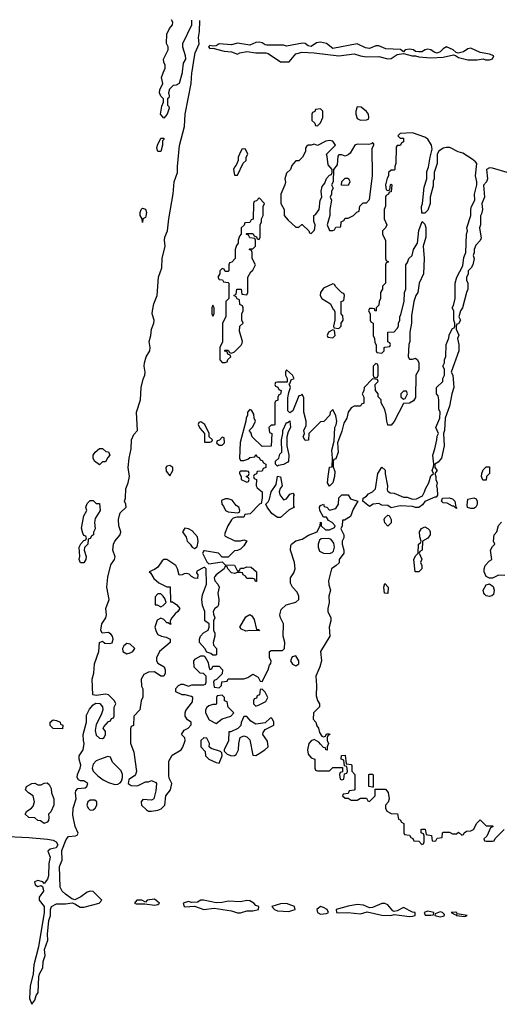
# Model space of a CAD drawing. Header units: inches. Extents: x 2701622 to 2964296, y 496201 to 720542.
# Tile 73 of 256: x 2734511 to 2737635, y 713932 to 720346. Entities that reach past the tile are written whole.
import ezdxf

# ---------------------------------------------------------------- set-up
doc = ezdxf.new("R2010")
doc.units = ezdxf.units.IN
doc.header["$MEASUREMENT"] = 0
doc.layers.add('C7731', color=7, linetype='Continuous')
doc.layers.add('C7732', color=7, linetype='Continuous')

msp = doc.modelspace()

# ---------------------------------------------------------------- linework, layer by layer
at = {"layer": 'C7731', "color": 4, "elevation": 12}
for points in [[(2734390, 715026.7), (2734570, 715019.6), (2734691.4, 715008.6), (2734730, 715000.9), (2734748.2, 714990), (2734759.1, 714970), (2734748.2, 714951.8), (2734710, 714942.9), (2734695.5, 714930), (2734710.6, 714890), (2734701.6, 714850), (2734698, 714770), (2734692.1, 714747.9), (2734670, 714718), (2734662, 714730), (2734630, 714739.6), (2734608, 714730), (2734611, 714710), (2734630, 714700.5), (2734650, 714706), (2734659.8, 714699.8), (2734664.9, 714684.9), (2734666, 714670), (2734637.3, 714630), (2734638.8, 714610), (2734671, 714570), (2734671, 714530), (2734633.4, 714306.6), (2734604, 714190), (2734598.8, 714130), (2734578.8, 714050), (2734574.8, 713970), (2734590, 713932), (2734610, 713958), (2734618, 713990), (2734631.6, 714010), (2734636.2, 714110), (2734640.9, 714130), (2734662.9, 714170), (2734663.7, 714210), (2734677, 714250), (2734673.6, 714290), (2734694, 714350), (2734691.8, 714390), (2734701.6, 714478.4), (2734712.3, 714510), (2734712, 714550), (2734719.3, 714570), (2734750, 714587), (2734810, 714586.7), (2734852, 714592), (2734870, 714586.8), (2734904.7, 714564.7), (2734930, 714563.8), (2735028.7, 714590), (2735045.2, 714610), (2734990, 714666.3), (2734987.1, 714667.1), (2734970, 714669.7), (2734950, 714663), (2734910, 714631.5), (2734870, 714613.2), (2734850, 714619), (2734809, 714650), (2734788.7, 714670), (2734774.8, 714694.8), (2734771.1, 714828.9), (2734787, 714870), (2734785.1, 714934.9), (2734813.5, 715006.5), (2734830, 715024.4), (2734875.3, 715030), (2734885.1, 715034.9), (2734892.5, 715047.5), (2734871.5, 715090), (2734856.6, 715163.4), (2734859.6, 715210), (2734879.6, 715270), (2734874.5, 715310), (2734877.5, 715322.5), (2734890, 715337.3), (2734937.5, 715342.5), (2734949.3, 715350), (2734956, 715370), (2734930, 715387.3), (2734907.7, 715387.7), (2734895.1, 715395.1), (2734885.1, 715410), (2734887.6, 715430), (2734906, 715470), (2734909.6, 715490), (2734898, 715530), (2734898.7, 715550), (2734923.6, 715590), (2734931.5, 715630), (2734926, 715650), (2734925.1, 715690), (2734946.9, 715770), (2734945.3, 715814.7), (2734964.8, 715855.2), (2734990, 715883), (2735007.2, 715892.8), (2735032.7, 715892.7), (2735051.3, 715870), (2735052, 715850), (2735042, 715818), (2735010, 715755.3), (2735003.4, 715716.6), (2735010, 715684.9), (2735030, 715664.9), (2735050, 715662.8), (2735062, 715670), (2735069.2, 715690), (2735069, 715710), (2735055.3, 715730), (2735060.2, 715739.8), (2735090, 715774), (2735102, 715778), (2735110, 715794), (2735122, 715798), (2735126, 715810), (2735127.3, 715867.3), (2735138, 715890), (2735128.7, 715910), (2735090, 715949), (2735070, 715952.3), (2735010, 715943.7), (2734987.9, 715947.9), (2734983.9, 716050), (2734995.1, 716090), (2734998.9, 716150), (2735026.6, 716230), (2735031.9, 716288.1), (2735050, 716298), (2735065.3, 716285.3), (2735098.2, 716281.8), (2735113.2, 716286.8), (2735121, 716310), (2735116.4, 716330), (2735104.2, 716344.2), (2735090, 716353.7), (2735049.3, 716349.3), (2735039.5, 716370), (2735046, 716410), (2735071.5, 716450), (2735076.3, 716470), (2735072.6, 716510), (2735093.7, 716570), (2735079.8, 716650), (2735085.7, 716714.3), (2735105.1, 716794.9), (2735129.4, 716830), (2735133.6, 716846.4), (2735118.7, 716890), (2735122, 716930), (2735129.8, 716950.2), (2735165.6, 716990), (2735169.6, 717010), (2735157.4, 717050), (2735154.7, 717090), (2735160.4, 717119.6), (2735166.1, 717133.9), (2735204, 717170), (2735202.7, 717190), (2735193.6, 717210), (2735199.7, 717230), (2735202.4, 717290), (2735218, 717330), (2735226.3, 717370), (2735218, 717430), (2735223.9, 717490), (2735237.4, 717550), (2735239.8, 717610), (2735254.9, 717645.1), (2735279.3, 717670), (2735272.3, 717790), (2735297.4, 717870), (2735301.7, 717950), (2735314.8, 718005.3), (2735326.3, 718030), (2735328.2, 718050), (2735321.7, 718090), (2735324.4, 718110), (2735335.1, 718150), (2735359.7, 718190), (2735362, 718210), (2735354, 718250), (2735365.1, 718290), (2735368.7, 718331.3), (2735385.4, 718370), (2735386.9, 718390), (2735373.5, 718430), (2735375.6, 718450), (2735385.5, 718494.5), (2735406.2, 718550), (2735416, 718670), (2735437.4, 718730), (2735439.7, 718790), (2735458, 718870), (2735453.3, 718910), (2735456.8, 718930), (2735474.8, 718970), (2735481.5, 719050), (2735511, 719211), (2735516.8, 719290), (2735538, 719350), (2735538, 719390), (2735553, 719527), (2735584, 719650), (2735588.3, 719730), (2735628.2, 719930), (2735633, 720000)], [(2735568.5, 720000), (2735550.8, 719930), (2735530, 719919), (2735510, 719918), (2735486, 719894), (2735481, 719870), (2735484.7, 719850), (2735482, 719838), (2735474, 719830), (2735474, 719790), (2735482, 719782), (2735484.7, 719770), (2735472, 719730), (2735450, 719706), (2735428.7, 719730), (2735436.4, 719783.6), (2735448, 719810), (2735448, 719830), (2735430, 719848), (2735421.2, 719870), (2735424, 719890), (2735444, 719930), (2735435.3, 719970), (2735446.7, 720000)], [(2737686, 719350), (2737590, 719379), (2737570, 719382), (2737552, 719370), (2737558, 719310), (2737552, 719290), (2737531.6, 719268.4), (2737538, 719190), (2737522, 719150), (2737524.7, 719110), (2737518.8, 719081.2), (2737511.6, 719068.4), (2737512, 719010), (2737506, 718990), (2737516.9, 718923.1), (2737511.1, 718908.9), (2737482, 718878), (2737471.3, 718850), (2737471.1, 718828.9), (2737464.7, 718810), (2737472, 718790), (2737462, 718750), (2737450.9, 718729.1), (2737432, 718710), (2737431.1, 718688.9), (2737422, 718670), (2737422, 718650), (2737431, 718631), (2737431, 718590), (2737421, 718570), (2737396, 718470), (2737382, 718450), (2737372, 718410), (2737382, 718390), (2737370, 718366), (2737358, 718362), (2737354, 718350), (2737354, 718330), (2737371, 718291), (2737362, 718270), (2737371, 718230), (2737371.3, 718190), (2737322, 718050), (2737331.3, 718030), (2737338, 717950), (2737324.7, 717910), (2737311.1, 717828.9), (2737282, 717750), (2737278, 717670), (2737272, 717650), (2737276, 717570), (2737258, 717490), (2737236.9, 717463.1), (2737214, 717450), (2737214, 717430), (2737231.3, 717410), (2737214, 717390), (2737222, 717370), (2737222, 717350), (2737231.3, 717330), (2737226, 717310), (2737231.3, 717290), (2737232, 717248), (2737224.7, 717235.3), (2737215.3, 717235.3), (2737150, 717208), (2737134.8, 717185.2), (2737110, 717168.7), (2737090, 717168), (2737070, 717175.3), (2736990, 717179), (2736930, 717166), (2736910, 717182), (2736870, 717184), (2736850, 717194), (2736814, 717190), (2736790, 717175.3), (2736746, 717210), (2736748, 717230), (2736770, 717242), (2736782, 717258), (2736810, 717271.3), (2736828.7, 717290), (2736844, 717390), (2736870, 717432), (2736890.9, 717410.9), (2736891.1, 717388.9), (2736906, 717310), (2736904.7, 717284.7), (2736910, 717274), (2736923.6, 717263.6), (2736950, 717262), (2737010, 717236), (2737035.3, 717235.3), (2737070, 717222), (2737094.6, 717225.4), (2737135.3, 717244.7), (2737148.7, 717270), (2737153.2, 717290), (2737175.3, 717330), (2737190, 717374), (2737206, 717390), (2737198, 717410), (2737207.3, 717432.7), (2737208, 717450), (2737201.2, 717510), (2737215.3, 717550), (2737229, 717610), (2737230, 717634), (2737238, 717650), (2737222, 717690), (2737248.4, 717751.6), (2737248.7, 717790), (2737242, 717810), (2737242, 717870), (2737236.4, 717896.4), (2737226, 717910), (2737226, 717950), (2737268, 717990), (2737268, 718010), (2737278, 718030), (2737278, 718070), (2737268, 718090), (2737278, 718110), (2737278, 718130), (2737287.3, 718152.7), (2737288, 718230), (2737307.3, 718272.7), (2737308.4, 718291.6), (2737320.4, 718319.6), (2737330, 718334), (2737342, 718338), (2737346, 718350), (2737346, 718370), (2737338, 718390), (2737338, 718450), (2737328, 718470), (2737336.4, 718483.6), (2737348, 718530), (2737348, 718630), (2737358, 718670), (2737396.4, 718743.6), (2737403.1, 718796.9), (2737418, 718830), (2737422, 718950), (2737428.7, 718970), (2737424, 718990), (2737449, 719070), (2737449, 719110), (2737454, 719130), (2737475.3, 719170), (2737474, 719210), (2737488.7, 719270), (2737488.7, 719290), (2737479, 719330), (2737488.7, 719410), (2737480.2, 719420.2), (2737458.6, 719438.6), (2737396.5, 719476.5), (2737366.3, 719486.3), (2737312.9, 719512.9), (2737290, 719514), (2737270, 719508.7), (2737242, 719490), (2737231.3, 719470), (2737230.9, 719409.1), (2737211.3, 719350), (2737211.3, 719310), (2737204.7, 719295.3), (2737203.6, 719263.6), (2737184.7, 719190), (2737184.7, 719150), (2737170, 719106), (2737150, 719086), (2737130, 719086), (2737129, 719130), (2737135.3, 719150), (2737144.7, 719255.3), (2737162, 719310), (2737163.1, 719356.9), (2737174.6, 719385.4), (2737184, 719450), (2737198, 719502), (2737194, 719530), (2737170, 719568), (2737150, 719582), (2737070, 719608.7), (2736990, 719606), (2736974, 719590), (2736990, 719574), (2737010, 719574), (2737012, 719550), (2736998, 719542), (2736990, 719526), (2736970, 719526), (2736963.6, 719516.4), (2736962, 719410), (2736954, 719390), (2736954, 719370), (2736950, 719366), (2736930, 719366), (2736914, 719350), (2736914, 719330), (2736905.4, 719314.6), (2736894, 719270), (2736898, 719238), (2736910, 719234), (2736922, 719238), (2736926, 719270), (2736930, 719274), (2736934, 719270), (2736930, 719226), (2736918, 719222), (2736914, 719210), (2736898, 719202), (2736894, 719190), (2736892.7, 719132.7), (2736884.7, 719110), (2736884.7, 719050), (2736902, 719010), (2736894, 718990), (2736874, 718970), (2736874, 718950), (2736892.7, 718907.3), (2736894, 718790), (2736898, 718778), (2736914, 718770), (2736898, 718762), (2736894, 718750), (2736894, 718630), (2736874, 718610), (2736874, 718590), (2736862, 718570), (2736862, 718530), (2736852, 718510), (2736850, 718486), (2736834, 718470), (2736834, 718450), (2736827.3, 718447.3), (2736822, 718462), (2736810, 718466), (2736790, 718466), (2736782, 718450), (2736794, 718430), (2736794, 718390), (2736798, 718378), (2736814, 718370), (2736814, 718290), (2736822, 718270), (2736823.6, 718243.6), (2736832.7, 718227.3), (2736834, 718190), (2736838, 718178), (2736870, 718174), (2736886, 718190), (2736886, 718210), (2736890, 718214), (2736922, 718218), (2736926, 718230), (2736922, 718242), (2736908, 718248), (2736908.4, 718311.6), (2736950, 718314), (2736970, 718334), (2736978, 718350), (2736978, 718370), (2736988, 718390), (2736986, 718410), (2736994.6, 718425.4), (2737015.3, 718510), (2737018, 718570), (2737026, 718590), (2737026, 718750), (2737036.4, 718763.6), (2737046, 718790), (2737068, 718810), (2737075.3, 718850), (2737102, 718890), (2737110, 718974), (2737132.7, 719032.7), (2737150, 719014), (2737156, 718990), (2737156, 718930), (2737138, 718870), (2737144.7, 718790), (2737142, 718690), (2737112, 718630), (2737104.7, 718570), (2737091.1, 718548.9), (2737078.8, 718510), (2737063.5, 718416.5), (2737062.8, 718370), (2737051.3, 718310), (2737052, 718250), (2737046, 718230), (2737042, 718150), (2737050, 718134), (2737070, 718134), (2737090, 718142), (2737102, 718130), (2737111.1, 718111.1), (2737110, 718066), (2737092, 718030), (2737090, 717886), (2737076.9, 717863.1), (2737050, 717848), (2737010, 717846), (2736950, 717728), (2736930, 717706), (2736910, 717706), (2736902, 717730), (2736899, 717770), (2736890, 717806), (2736866, 717850), (2736866, 717870), (2736846, 717890), (2736846, 717910), (2736828, 717930), (2736826, 717970), (2736846, 717990), (2736842, 718002), (2736810, 718006), (2736754, 717950), (2736751.6, 717928.4), (2736742, 717910), (2736752.7, 717887.3), (2736752.7, 717847.3), (2736738, 717842), (2736730, 717828), (2736690, 717828), (2736670, 717818), (2736651.3, 717790), (2736642.8, 717750), (2736622.5, 717717.5), (2736610, 717666), (2736582, 717590), (2736584.7, 717530), (2736570, 717486), (2736558, 717482), (2736552.7, 717467.3), (2736552.7, 717432.7), (2736563.6, 717403.6), (2736561, 717370), (2736550.8, 717330), (2736530, 717308), (2736515.3, 717330), (2736519.3, 717370), (2736529.3, 717430.7), (2736546, 717434), (2736548.7, 717490), (2736543.1, 717543.1), (2736560.4, 717599.6), (2736564, 717690), (2736573.2, 717706.8), (2736577.2, 717730), (2736570, 717766), (2736550, 717806), (2736534, 717790), (2736532, 717770), (2736491.1, 717728.9), (2736470, 717726), (2736394, 717650), (2736392.7, 717607.3), (2736370, 717606), (2736358, 717630), (2736366, 717650), (2736362, 717670), (2736376.4, 717703.6), (2736378, 717730), (2736362.7, 717790), (2736362, 717882), (2736350, 717906), (2736342, 717898), (2736330, 717895.3), (2736290, 717798), (2736270, 717786), (2736258, 717798), (2736258, 717882), (2736263.1, 717916.9), (2736275.3, 717950), (2736266, 717974), (2736270, 717974), (2736280.2, 717999.8), (2736298, 718010), (2736288, 718030), (2736250, 718066), (2736242, 718050), (2736242, 718030), (2736254, 718010), (2736254, 717986), (2736190, 717986), (2736178, 717982), (2736174, 717970), (2736178, 717958), (2736192.7, 717952.7), (2736198, 717938), (2736214, 717930), (2736210, 717906), (2736198, 717902), (2736192.7, 717887.3), (2736191.6, 717868.4), (2736178, 717862), (2736174, 717850), (2736174, 717710), (2736170, 717706), (2736150, 717706), (2736134, 717690), (2736138, 717658), (2736154, 717650), (2736150, 717568), (2736090, 717566), (2736026, 717630), (2736016.4, 717656.4), (2736006, 717670), (2736030, 717694), (2736046, 717730), (2736038, 717750), (2736036.4, 717776.4), (2736022, 717802), (2736010, 717806), (2735994, 717790), (2735994, 717770), (2735986, 717750), (2735984.7, 717730), (2735947.1, 717592.9), (2735942, 717490), (2735950, 717474), (2735970, 717474), (2735996.4, 717483.6), (2736010, 717494), (2736042, 717498), (2736050, 717514), (2736058, 717498), (2736070, 717494), (2736078, 717478), (2736090, 717474), (2736099.6, 717459.6), (2736114, 717450), (2736114, 717430), (2736110, 717426), (2736098, 717422), (2736090, 717406), (2736058, 717402), (2736052.7, 717387.3), (2736038, 717382), (2736034, 717370), (2736038, 717358), (2736054, 717350), (2736051.3, 717310), (2736056.9, 717296.9), (2736091.3, 717270), (2736091, 717229), (2736084.7, 717195.3), (2736074, 717190), (2736012.7, 717127.3), (2735978, 717122), (2735970, 717106), (2735926, 717106), (2735902, 717098), (2735890, 717088), (2735867.3, 717050), (2735850, 717006), (2735846, 716990), (2735850, 716982), (2735911.6, 716951.6), (2735950, 716951.3), (2735970, 716958), (2735991.6, 716951.6), (2735970, 716918), (2735950, 716898), (2735930, 716888), (2735910, 716886), (2735870, 716846), (2735830, 716846), (2735806, 716870), (2735714, 716886), (2735710, 716886), (2735702, 716870), (2735730, 716814), (2735742, 716802), (2735830, 716814), (2735850, 716794), (2735910, 716792), (2735930, 716754), (2735942, 716758), (2735950, 716774), (2735970, 716774), (2735990, 716782), (2736019.6, 716779.6), (2736054, 716750), (2736054, 716686), (2736047.3, 716687.3), (2736042, 716702), (2736030, 716706), (2735990, 716706), (2735982, 716722), (2735966, 716730), (2735962, 716742), (2735950, 716746), (2735930, 716746), (2735910, 716738), (2735890, 716742), (2735866, 716770), (2735862, 716782), (2735850, 716786), (2735842, 716770), (2735791, 716730), (2735782, 716718), (2735778, 716710), (2735782, 716690), (2735801, 716670), (2735811, 716649), (2735801, 716610), (2735807.3, 716570), (2735806, 716534), (2735798.8, 716521.2), (2735782, 716510), (2735772, 716490), (2735772.7, 716472.7), (2735782, 716450), (2735774, 716430), (2735774, 716370), (2735782, 716350), (2735782, 716330), (2735772, 716290), (2735772.7, 716272.7), (2735792, 716250), (2735794, 716210), (2735790, 716206), (2735770, 716206), (2735756.4, 716216.4), (2735730, 716226), (2735718, 716250), (2735682, 716290), (2735681.2, 716310), (2735689.2, 716330), (2735707.3, 716352.7), (2735738, 716370), (2735746, 716390), (2735746, 716410), (2735718, 716430), (2735718, 716490), (2735702, 716530), (2735697.2, 716570), (2735701.2, 716598.8), (2735728, 716670), (2735726, 716770), (2735718, 716778), (2735710, 716778), (2735665.4, 716754.6), (2735663.6, 716743.6), (2735672, 716730), (2735670, 716706), (2735650, 716708), (2735630, 716718), (2735614, 716734), (2735598, 716738), (2735582.8, 716737.2), (2735568.9, 716728.9), (2735550, 716728), (2735539, 716770), (2735529, 716790), (2735470, 716829.2), (2735450.9, 716829.1), (2735438.8, 716821.2), (2735410, 716779), (2735390, 716764), (2735354, 716750), (2735363.6, 716743.6), (2735385.2, 716705.2), (2735418, 716678), (2735470, 716652), (2735492, 716652), (2735494, 716554), (2735506, 716554), (2735535.3, 716535.3), (2735554, 716510), (2735542, 716490), (2735523.5, 716476.5), (2735502, 716450), (2735492, 716430), (2735494, 716406), (2735478, 716418), (2735470, 716418), (2735450, 716438), (2735430, 716448), (2735406.4, 716433.6), (2735391.3, 716390), (2735399.8, 716359.8), (2735410, 716342), (2735434, 716330), (2735464.7, 716324.7), (2735491.3, 716311.3), (2735492, 716290), (2735422, 716230), (2735402, 716190), (2735402, 716170), (2735410, 716154), (2735451.3, 716130), (2735458, 716110), (2735458, 716090), (2735451, 716069), (2735430, 716068.7), (2735390, 716098), (2735350, 716095.3), (2735319.6, 716080.4), (2735302, 716050), (2735305.4, 716005.4), (2735312.7, 715987.3), (2735312.7, 715932.7), (2735302, 715910), (2735294, 715850), (2735254, 715810), (2735251.6, 715748.4), (2735238, 715742), (2735232.7, 715727.3), (2735232.7, 715632.7), (2735255.3, 715575.3), (2735271, 715449), (2735266, 715430), (2735258.5, 715421.5), (2735222.5, 715397.5), (2735218, 715370), (2735238, 715358), (2735270, 715354.8), (2735283.1, 715356.9), (2735330, 715382), (2735350, 715382), (2735368.9, 715391.1), (2735398, 715378), (2735402, 715370), (2735398, 715322), (2735384.7, 715270), (2735370, 715261.2), (2735312.7, 715267.3), (2735302, 715250), (2735304.7, 715230), (2735338, 715198), (2735350, 715191), (2735370, 715190.8), (2735410, 715196.3), (2735433.6, 715206.4), (2735457.2, 715230), (2735464, 715290), (2735493.2, 715330), (2735502, 715370), (2735485.2, 715405.2), (2735482, 715422), (2735483.1, 715516.9), (2735505.2, 715554.8), (2735562, 715590), (2735573.6, 715606.4), (2735588, 715650), (2735587.3, 715667.3), (2735566, 715690), (2735583.1, 715716.9), (2735608.4, 715731.6), (2735627.3, 715752.7), (2735628, 715770), (2735605.2, 715785.2), (2735589, 715809), (2735588.7, 715830), (2735593.2, 715846.8), (2735636.4, 715903.6), (2735638, 715930), (2735630, 715938), (2735590, 715948), (2735568.4, 715948.4), (2735527.3, 715967.3), (2735528, 715990), (2735546, 716010), (2735563.1, 716016.9), (2735576.9, 716016.9), (2735610, 716004.7), (2735632.7, 716012.7), (2735710, 716014), (2735722, 716018), (2735726, 716030), (2735726, 716070), (2735707.3, 716087.3), (2735686, 716090), (2735648.4, 716128.4), (2735646, 716170), (2735656.4, 716183.6), (2735690, 716202), (2735710, 716202), (2735718, 716198), (2735739.6, 716159.6), (2735742, 716130), (2735750, 716114), (2735762, 716118), (2735770, 716134), (2735810, 716134), (2735831.6, 716111.6), (2735830, 716086), (2735792.7, 716047.3), (2735778, 716042), (2735774, 716030), (2735778, 715998), (2735810, 715994), (2735826, 716010), (2735827.3, 716032.7), (2735862, 716038), (2735868.4, 716051.6), (2735970, 716051.3), (2735998, 716062), (2736030, 716082), (2736063.6, 716063.6), (2736078, 716038), (2736090, 716034), (2736128.7, 716110), (2736138, 716142), (2736147.3, 716152.7), (2736148, 716170), (2736138, 716190), (2736138, 716230), (2736150, 716238), (2736222, 716238), (2736235.3, 716250), (2736238, 716290), (2736228, 716330), (2736229, 716410), (2736209.4, 716449.4), (2736205.2, 716470), (2736215.1, 716504.9), (2736246.6, 716533.4), (2736309.1, 716550.9), (2736328.7, 716570), (2736329, 716590), (2736318, 716618), (2736288.7, 716650), (2736275.3, 716675.3), (2736274, 716710), (2736296, 716744), (2736305.2, 716770), (2736300.9, 716810), (2736274, 716890), (2736278, 716922), (2736282, 716930), (2736309.5, 716950.5), (2736350, 716962.8), (2736392.1, 716987.9), (2736448, 717010), (2736468.7, 717051.3), (2736470, 717072), (2736474, 717070), (2736474, 717050), (2736503.6, 717023.6), (2736530, 717022), (2736562, 717038), (2736566, 717050), (2736546, 717070), (2736523.1, 717083.1), (2736510, 717106), (2736490, 717106), (2736466, 717150), (2736464, 717170), (2736470, 717182), (2736489.1, 717190.9), (2736495.3, 717175.3), (2736512, 717170), (2736530, 717152), (2736570, 717162), (2736588, 717190), (2736590, 717232), (2736610, 717251), (2736650, 717251), (2736666, 717226), (2736714, 717210), (2736683, 717157), (2736664.7, 717110), (2736626, 717086), (2736614, 717086), (2736611.1, 717048.9), (2736602, 717030), (2736622, 716990), (2736622, 716970), (2736611.3, 716950), (2736611, 716930), (2736622, 716890), (2736622, 716870), (2736592, 716830), (2736591, 716809), (2736572, 716790), (2736542, 716770), (2736523.1, 716690), (2736525.1, 716665.1), (2736536.3, 716630), (2736523.8, 716590), (2736527.3, 716550), (2736517.3, 716510), (2736518.8, 716490), (2736538, 716450), (2736538, 716430), (2736526, 716390), (2736531.3, 716330), (2736471, 716230), (2736476, 716170), (2736465.5, 716130), (2736440.3, 716070), (2736444.9, 716010), (2736442, 715942), (2736450, 715912), (2736464.7, 715890), (2736464.7, 715870), (2736424, 715830), (2736422, 715790), (2736441, 715770), (2736447.1, 715747.1), (2736458, 715730), (2736463.6, 715703.6), (2736478, 715678), (2736490, 715674), (2736502, 715678), (2736510, 715694), (2736530, 715694), (2736532, 715690), (2736518, 715682), (2736514, 715670), (2736514, 715650), (2736522, 715630), (2736514, 715610), (2736512.7, 715587.3), (2736506, 715590), (2736502, 715602), (2736490, 715606), (2736470, 715626), (2736460.4, 715640.4), (2736430, 715658), (2736410, 715649.2), (2736394, 715630), (2736384.9, 715590), (2736390, 715561), (2736410, 715538), (2736434, 715530), (2736434, 715470), (2736438, 715458), (2736450, 715454), (2736530, 715454), (2736550, 715474), (2736614, 715474), (2736614, 715446), (2736598, 715442), (2736594, 715430), (2736598, 715398), (2736610, 715394), (2736622, 715398), (2736626, 715434), (2736642, 715438), (2736646, 715450), (2736642, 715482), (2736626, 715486), (2736622, 715522), (2736606, 715530), (2736607.3, 715552.7), (2736630, 715554), (2736638, 715498), (2736670, 715494), (2736674, 715490), (2736674, 715450), (2736694, 715430), (2736694, 715330), (2736690, 715326), (2736658, 715322), (2736650, 715306), (2736618, 715302), (2736614, 715290), (2736630, 715274), (2736650, 715274), (2736670, 715262), (2736710, 715262), (2736730, 715274), (2736770, 715274), (2736778, 715258), (2736790, 715254), (2736826, 715290), (2736826, 715334), (2736892.7, 715332.7), (2736911.6, 715311.6), (2736918, 715270), (2736911.6, 715248.4), (2736894, 715230), (2736894, 715210), (2736902, 715190), (2736930, 715174), (2736972.7, 715172.7), (2736978, 715138), (2736990, 715134), (2736998, 715118), (2737014, 715110), (2737014, 715050), (2737018, 715038), (2737050, 715034), (2737058, 715018), (2737072.7, 715012.7), (2737078, 714998), (2737110, 714994), (2737130, 714974), (2737142, 714978), (2737146, 714990), (2737146, 715030), (2737142, 715042), (2737126, 715050), (2737126, 715070), (2737130, 715074), (2737152.7, 715072.7), (2737158, 715038), (2737192.7, 715032.7), (2737198, 714998), (2737210, 714994), (2737222, 714998), (2737230, 715014), (2737262, 715018), (2737266, 715050), (2737270, 715054), (2737310, 715054), (2737330, 715042), (2737356.4, 715043.6), (2737370, 715054), (2737390, 715034), (2737402, 715038), (2737406, 715050), (2737420.4, 715059.6), (2737450, 715062), (2737466, 715070), (2737488, 715112), (2737510, 715134), (2737550, 715094), (2737590, 715094), (2737594, 715090), (2737578, 715082), (2737552.7, 715027.3), (2737534, 715010), (2737538, 714998), (2737550, 714994), (2737590, 714994), (2737602, 714998), (2737607.3, 715012.7), (2737666, 715070)], [(2737670, 716726), (2737630, 716728), (2737590, 716708), (2737570, 716708), (2737550, 716718), (2737535.3, 716750), (2737535.3, 716770), (2737542, 716790), (2737570, 716822), (2737586, 716830), (2737578, 716890), (2737590, 716914), (2737606, 716930), (2737598, 716950), (2737602, 716990), (2737618, 717010), (2737629, 717051), (2737650, 717074)]]:
    msp.add_lwpolyline(points, dxfattribs=at)
for points in [[(2736710, 719778), (2736701, 719750), (2736701, 719730), (2736710, 719702), (2736730, 719692), (2736770, 719694), (2736782, 719698), (2736786, 719710), (2736782, 719730), (2736770, 719748), (2736736, 719776)], [(2736470, 719766), (2736438, 719762), (2736432.7, 719747.3), (2736418, 719742), (2736414, 719730), (2736414, 719690), (2736432.7, 719672.7), (2736438, 719658), (2736450, 719654), (2736470, 719674), (2736486, 719710), (2736486, 719750)], [(2735410, 719488), (2735405.2, 719510), (2735409, 719530), (2735430, 719574), (2735450, 719574), (2735450, 719566), (2735442, 719558), (2735442, 719530), (2735430, 719488)], [(2736530, 719559), (2736505.4, 719554.6), (2736450, 719526), (2736430, 719535.3), (2736410, 719528), (2736390, 719528), (2736379.6, 719520.4), (2736372, 719510), (2736371.6, 719488.4), (2736354, 719450), (2736330, 719426), (2736310, 719426), (2736294, 719410), (2736283.6, 719396.4), (2736274, 719370), (2736250, 719346), (2736238, 719310), (2736242, 719290), (2736238, 719270), (2736212, 719210), (2736212, 719150), (2736234, 719110), (2736234, 719070), (2736259.6, 719039.6), (2736310, 718994), (2736330, 718994), (2736348.4, 719011.6), (2736351.6, 719011.6), (2736394, 718970), (2736398, 718958), (2736410, 718954), (2736430, 718974), (2736433.6, 718986.4), (2736435.3, 719010), (2736427.3, 719032.7), (2736426, 719070), (2736440.4, 719079.6), (2736462, 719110), (2736468, 719170), (2736478, 719190), (2736475.3, 719230), (2736480.4, 719259.6), (2736498, 719282), (2736509.1, 719310.9), (2736530, 719334), (2736542, 719338), (2736546, 719350), (2736546, 719370), (2736521.2, 719401.2), (2736514.6, 719454.6), (2736508.7, 719470), (2736568, 719530), (2736550, 719555.3)], [(2736810, 719546), (2736802, 719538), (2736786, 719534), (2736710, 719535.3), (2736694, 719530), (2736663.6, 719476.4), (2736650, 719466), (2736630, 719458), (2736610, 719466), (2736590, 719466), (2736583.6, 719456.4), (2736579.6, 719400.4), (2736554, 719370), (2736552, 719290), (2736542, 719270), (2736552, 719248), (2736542, 719230), (2736542, 719210), (2736534, 719190), (2736542, 719170), (2736532, 719110), (2736532, 719070), (2736514, 719010), (2736530, 718974), (2736550, 718974), (2736562, 718978), (2736570, 718994), (2736602, 718998), (2736606, 719030), (2736622, 719038), (2736630, 719054), (2736650, 719054), (2736686, 719070), (2736707.3, 719092.7), (2736722, 719098), (2736727.3, 719132.7), (2736747.3, 719152.7), (2736770, 719154), (2736790, 719174), (2736808.7, 719330), (2736806, 719510), (2736818, 719530), (2736818, 719538)], [(2735970, 719506), (2735958, 719502), (2735942, 719470), (2735934, 719450), (2735934, 719430), (2735922, 719398), (2735910, 719386), (2735904.7, 719370), (2735910, 719334), (2735930, 719334), (2735967.3, 719412.7), (2735986, 719430), (2735986, 719450), (2735998, 719470), (2735982, 719502)], [(2736650, 719266), (2736608, 719268), (2736608.4, 719291.6), (2736630, 719314), (2736650, 719314), (2736659.6, 719299.6), (2736662, 719290)], [(2736070, 719186), (2736052.7, 719167.3), (2736038, 719162), (2736034, 719150), (2736032.7, 719047.3), (2736018, 719042), (2736010, 719026), (2735978, 719022), (2735972.7, 719007.3), (2735954, 718990), (2735954, 718950), (2735943.6, 718936.4), (2735934, 718910), (2735934, 718890), (2735923.6, 718876.4), (2735914, 718850), (2735914, 718790), (2735892.7, 718767.3), (2735878, 718762), (2735874, 718750), (2735874, 718710), (2735870, 718706), (2735850, 718706), (2735842, 718722), (2735830, 718726), (2735814, 718710), (2735814, 718690), (2735802, 718670), (2735810, 718654), (2735832.7, 718652.7), (2735838, 718638), (2735870, 718634), (2735874, 718630), (2735874, 718530), (2735854, 718510), (2735854, 718410), (2735832, 718370), (2735832, 718248), (2735814, 718210), (2735814, 718130), (2735830, 718114), (2735850, 718114), (2735862, 718118), (2735867.3, 718132.7), (2735886, 718150), (2735882, 718162), (2735867.3, 718167.3), (2735862, 718182), (2735847.3, 718187.3), (2735847.3, 718192.7), (2735870, 718194), (2735878, 718178), (2735890, 718174), (2735910, 718182), (2735954.6, 718225.4), (2735960.4, 718239.6), (2735962, 718250), (2735942, 718318), (2735946, 718350), (2735966, 718370), (2735958, 718390), (2735958, 718430), (2735966, 718450), (2735966, 718470), (2735962, 718482), (2735946, 718490), (2735942, 718522), (2735927.3, 718527.3), (2735922, 718542), (2735906, 718550), (2735922, 718558), (2735926, 718590), (2735930, 718592), (2735954, 718590), (2735958, 718558), (2735990, 718554), (2735998, 718570), (2735998, 718670), (2736016.4, 718703.6), (2736030, 718714), (2736046, 718750), (2736026, 718790), (2736026, 718830), (2736022, 718842), (2736006, 718850), (2736010, 718854), (2736030, 718854), (2736046, 718870), (2736046, 718910), (2736042, 718922), (2736010, 718926), (2736002, 718942), (2735986, 718950), (2735990, 718954), (2736030, 718954), (2736038, 718938), (2736052.7, 718932.7), (2736058, 718918), (2736070, 718914), (2736078, 718930), (2736078, 719010), (2736086, 719030), (2736086, 719050), (2736098, 719070), (2736098, 719130), (2736106, 719150)], [(2735310, 719026), (2735308, 719050), (2735295.3, 719070), (2735295.3, 719090), (2735302, 719110), (2735310, 719118), (2735330, 719112), (2735336, 719090), (2735333.7, 719066.3), (2735330, 719058), (2735314, 719050)], [(2736550, 718626), (2736490, 718598), (2736471.3, 718570), (2736468, 718550), (2736478, 718530), (2736534.8, 718494.8), (2736550, 718462), (2736558, 718458), (2736563.6, 718443.6), (2736564.7, 718390), (2736554, 718350), (2736558, 718338), (2736590, 718334), (2736606, 718350), (2736606, 718370), (2736618, 718390), (2736616.4, 718416.4), (2736606, 718430), (2736606, 718510), (2736622, 718518), (2736626, 718550), (2736622, 718562), (2736610, 718566), (2736570, 718606), (2736562, 718622)], [(2735770, 718486), (2735762, 718470), (2735762, 718430), (2735770, 718414), (2735778, 718430), (2735778, 718470)], [(2736550, 718326), (2736522, 718310), (2736514, 718290), (2736518, 718278), (2736550, 718274), (2736566, 718290), (2736562, 718322)], [(2736830, 718106), (2736814, 718090), (2736814, 718030), (2736818, 718018), (2736830, 718014), (2736842, 718018), (2736846, 718030), (2736846, 718090), (2736842, 718102)], [(2737030, 717926), (2737010, 717926), (2736994, 717910), (2736994, 717890), (2737010, 717874), (2737022, 717878), (2737038, 717910)], [(2735690, 717726), (2735678, 717722), (2735674, 717710), (2735684.7, 717684.7), (2735714, 717650), (2735714, 717594), (2735750, 717594), (2735762, 717598), (2735766, 717610), (2735746, 717630), (2735746, 717650), (2735718, 717710)], [(2736190, 717438), (2736178, 717450), (2736178, 717470), (2736198, 717490), (2736204.7, 717515.3), (2736218, 717530), (2736215.3, 717610), (2736226, 717650), (2736226, 717670), (2736250, 717722), (2736258, 717722), (2736270, 717734), (2736276, 717690), (2736258.8, 717661.2), (2736250.8, 717630), (2736251, 717570), (2736264.7, 717510), (2736261, 717470), (2736256.8, 717463.2), (2736230, 717449.3), (2736196.9, 717443.1)], [(2735830, 717626), (2735812.7, 717607.3), (2735798, 717602), (2735794, 717590), (2735810, 717574), (2735830, 717574), (2735846, 717590), (2735842, 717622)], [(2735030, 717446), (2734998, 717470), (2734989, 717490), (2734989, 717510), (2735002, 717530), (2735030, 717552), (2735050, 717552), (2735072.7, 717532.7), (2735090, 717532), (2735098, 717510), (2735084.7, 717495.3), (2735070, 717466), (2735050, 717466)], [(2735490, 717442), (2735470, 717438), (2735462, 717430), (2735464.7, 717404.7), (2735490, 717374), (2735508.7, 717410), (2735508, 717430)], [(2735990, 717406), (2735950, 717406), (2735942, 717398), (2735942, 717390), (2735954, 717370), (2735954, 717350), (2735990, 717334), (2736002, 717338), (2736006, 717350), (2736002, 717362), (2735986, 717370), (2736002, 717378), (2736006, 717390), (2736002, 717402)], [(2737550, 717346), (2737527.3, 717347.3), (2737518, 717370), (2737522, 717390), (2737530, 717414), (2737550, 717434), (2737570, 717434), (2737571.3, 717390), (2737552, 717370)], [(2736230, 717218.8), (2736250, 717224.7), (2736270, 717256), (2736290, 717262), (2736298, 717250), (2736294.4, 717245.6), (2736295.3, 717175.3), (2736302, 717170), (2736266.8, 717153.2), (2736210, 717104), (2736190, 717104), (2736154, 717130), (2736122, 717170), (2736115.3, 717190), (2736130, 717204.7), (2736138, 717222), (2736149.3, 717270.7), (2736182, 717318), (2736190, 717372), (2736210.9, 717369.1), (2736221, 717310), (2736207.1, 717292.9), (2736202, 717270), (2736205.5, 717250), (2736224.4, 717224.4)], [(2735010, 717194), (2735030, 717194), (2735036, 717150), (2735003.6, 717096.4), (2734998, 717070), (2735002, 717030), (2734992.7, 717007.3), (2734992, 716990), (2734978, 716982), (2734970, 716966), (2734958, 716962), (2734954, 716930), (2734932.7, 716907.3), (2734932, 716890), (2734944.7, 716850), (2734942, 716830), (2734930, 716808), (2734907.3, 716807.3), (2734898, 716830), (2734902, 716850), (2734898, 716910), (2734910, 716932), (2734930, 716954), (2734942, 716958), (2734946, 716970), (2734942, 716982), (2734930, 716986), (2734922, 717002), (2734914.6, 717034.6), (2734930, 717114), (2734948, 717150), (2734942, 717170), (2734950, 717194), (2734970, 717214), (2734990, 717214)], [(2735850, 717226), (2735825.5, 717214.5), (2735826.8, 717190), (2735838, 717178), (2735852, 717150), (2735870, 717141), (2735930, 717134), (2735942, 717138), (2735946, 717150), (2735938, 717170), (2735921.2, 717181.2), (2735896, 717216), (2735870, 717225.2)], [(2737358, 717162), (2737350, 717166), (2737338, 717178), (2737330, 717178), (2737296.4, 717196.4), (2737270, 717198), (2737258, 717210), (2737266, 717230), (2737308.4, 717231.6), (2737330, 717224.7), (2737344.7, 717210), (2737351.6, 717171.6)], [(2737450, 717162), (2737428.7, 717168.7), (2737424.7, 717184.7), (2737430, 717222), (2737470, 717231.3), (2737484.7, 717224.7), (2737490.7, 717210.7), (2737491, 717189), (2737482, 717170), (2737470, 717162)], [(2736910, 717048), (2736890, 717068), (2736885.2, 717090), (2736890, 717102), (2736910, 717118), (2736916.9, 717116.9), (2736930.8, 717090.8), (2736930, 717068)], [(2735587.1, 717032.9), (2735572, 717010), (2735595.3, 716975.3), (2735602, 716950), (2735622, 716930), (2735634, 716910), (2735650, 716902), (2735667.3, 716912.7), (2735673.2, 716946.8), (2735670, 716978), (2735635.5, 717015.5), (2735610, 717028.7)], [(2737110, 716748.7), (2737088, 716750), (2737078, 716830), (2737090, 716854), (2737106, 716870), (2737108, 716930), (2737122, 716938), (2737126, 716950), (2737116.4, 716976.4), (2737115.3, 717010), (2737128.7, 717031.3), (2737150, 717042), (2737170, 717032), (2737179.8, 717019.8), (2737184.7, 717010), (2737184.7, 716990), (2737170, 716968), (2737134, 716950), (2737132, 716890), (2737118, 716882), (2737114, 716870), (2737130.9, 716830.9), (2737122, 716810), (2737130.9, 716790.9), (2737131, 716770)], [(2736525.6, 716965.6), (2736474.9, 716965.1), (2736464.9, 716955.1), (2736456.1, 716930), (2736455.5, 716910), (2736463.2, 716883.2), (2736490, 716870.2), (2736530, 716868.5), (2736545.6, 716874.4), (2736555.1, 716884.9), (2736560.5, 716910), (2736557, 716937), (2736540.2, 716960.2)], [(2736910, 716608), (2736888, 716610), (2736882, 716650), (2736890, 716674), (2736912, 716650)], [(2737570, 716589), (2737550, 716594), (2737541.5, 716601.5), (2737534, 716610), (2737529.2, 716630), (2737550, 716664.7), (2737570, 716672), (2737594.8, 716654.8), (2737601, 716630), (2737597.3, 716602.7), (2737586.4, 716593.6)], [(2735430, 716606), (2735410, 716606), (2735392.7, 716587.3), (2735394, 716534), (2735406, 716534), (2735430, 716522), (2735446, 716530), (2735466, 716550), (2735456.4, 716576.4), (2735446, 716590)], [(2736054, 716374), (2736066, 716374), (2736072, 716370), (2736070, 716366), (2736010, 716368), (2735983.1, 716363.1), (2735956.4, 716376.4), (2735946, 716390), (2735983.1, 716456.9), (2736010, 716472), (2736023.6, 716463.6), (2736038.8, 716438.8)], [(2735210, 716282), (2735190, 716268), (2735181, 716250), (2735182, 716230), (2735210, 716216), (2735230, 716221), (2735248, 716230), (2735262, 716250), (2735230, 716279)], [(2736310, 716202), (2736285.4, 716194.6), (2736276, 716170), (2736288.2, 716148.2), (2736310, 716136), (2736328.7, 716150), (2736329.2, 716170)], [(2736090, 715986), (2736078, 715982), (2736072.7, 715947.3), (2736058, 715942), (2736052.7, 715927.3), (2736038, 715922), (2736034, 715910), (2736034, 715890), (2736050, 715874), (2736070, 715882), (2736114.6, 715905.4), (2736128, 715930), (2736110, 715966)], [(2735830, 715946), (2735798, 715942), (2735794, 715930), (2735794, 715890), (2735790, 715886), (2735770, 715886), (2735743.6, 715876.4), (2735730, 715866), (2735722, 715850), (2735722, 715830), (2735745.4, 715785.4), (2735790, 715762), (2735830, 715792), (2735886, 715810), (2735906, 715830), (2735868.4, 715868.4), (2735862, 715902), (2735846, 715910), (2735846, 715930)], [(2735990, 715806), (2735970, 715806), (2735952.7, 715767.3), (2735951.1, 715748.9), (2735931.3, 715728.7), (2735886, 715706), (2735874, 715706), (2735871.1, 715648.9), (2735842, 715590), (2735842, 715582), (2735862, 715562), (2735890, 715551.3), (2735910, 715552), (2735920.4, 715559.6), (2735935.3, 715590), (2735938, 715630), (2735948, 715670), (2735970, 715682), (2735990, 715674), (2736010, 715654), (2736030, 715554), (2736050, 715552), (2736070, 715566), (2736108.7, 715590), (2736129, 715610), (2736125.6, 715645.6), (2736095.3, 715690), (2736096.4, 715703.6), (2736110, 715722), (2736166, 715750), (2736166, 715770), (2736158, 715790), (2736150, 715798), (2736143.6, 715796.4), (2736110, 715766), (2736050, 715758), (2736016.4, 715776.4)], [(2734790, 715726), (2734730, 715728), (2734709.3, 715749.3), (2734709.3, 715770.7), (2734730, 715784.7), (2734750, 715782), (2734774, 715770), (2734778, 715758), (2734792, 715750)], [(2735710, 715668), (2735692, 715650), (2735692, 715610), (2735719.6, 715579.6), (2735722, 715550), (2735742, 715530), (2735790, 715506.8), (2735810, 715502), (2735829, 715550), (2735828, 715570), (2735819, 715579), (2735758, 715598), (2735746, 715610), (2735748, 715630), (2735730, 715666)], [(2735086, 715546), (2735030, 715526.6), (2735010, 715518), (2734990, 715497), (2734984.2, 715470), (2734990.3, 715450.3), (2735020.7, 715420.7), (2735055.1, 715395.1), (2735090, 715376.4), (2735130, 715364.9), (2735150, 715366), (2735165.6, 715374.4), (2735174, 715386), (2735181.2, 715410), (2735181.2, 715430), (2735172, 715452), (2735115.3, 715510), (2735102, 715542)], [(2736810, 715346), (2736786, 715350), (2736786, 715430), (2736790, 715432), (2736810, 715432), (2736812.7, 715427.3), (2736814, 715346)], [(2734670, 715109), (2734647.3, 715127.3), (2734628.4, 715128.4), (2734610, 715146), (2734570, 715148), (2734546, 715170), (2734558, 715190), (2734588, 715210), (2734598, 715222), (2734608, 715250), (2734598, 715290), (2734568, 715310), (2734549, 715330), (2734555.3, 715350), (2734590, 715371.3), (2734610, 715372), (2734630, 715362), (2734650, 715362), (2734670, 715372), (2734690, 715374), (2734703.6, 715363.6), (2734716.9, 715336.9), (2734718, 715310), (2734734, 715270), (2734734, 715230), (2734713.2, 715186.8), (2734698, 715170), (2734702, 715150), (2734698, 715130), (2734690, 715118)], [(2734970, 715261.6), (2734955.5, 715250), (2734947.4, 715230), (2734956.4, 715210), (2734970, 715196.4), (2734990, 715198.4), (2735002.9, 715210), (2735014, 715230), (2735012.7, 715250), (2735000.9, 715260.9)], [(2735390, 714616), (2735342, 714610), (2735330, 714598), (2735306, 714610), (2735274, 714610), (2735258, 714590), (2735270, 714585.5), (2735327.1, 714587.1), (2735390, 714578.8), (2735410, 714582.8), (2735422, 714590)], [(2735708.9, 714611.1), (2735690, 714609.5), (2735670, 714597), (2735630, 714595.1), (2735610, 714602.7), (2735576, 714590), (2735582, 714570), (2735590, 714567.3), (2735650, 714572), (2735710, 714550.5), (2735777.3, 714557.3), (2735890, 714540.7), (2735930, 714527.7), (2735950, 714527.7), (2735990, 714540.7), (2736030, 714542), (2736066, 714550), (2736068, 714570), (2736050, 714576), (2736036, 714590), (2736010, 714605.1), (2735990, 714607.3), (2735950, 714600.5), (2735870, 714602.9), (2735830, 714595.1), (2735790, 714593.6)], [(2736250, 714589.4), (2736210, 714586.6), (2736154, 714570), (2736171.3, 714550), (2736190, 714542), (2736263.2, 714536.8), (2736290, 714546), (2736306, 714550), (2736302, 714570)], [(2736890, 714589.7), (2736870, 714588.2), (2736810, 714562.7), (2736790, 714561.2), (2736750, 714578.4), (2736710, 714582.4), (2736650, 714572), (2736572, 714550), (2736574, 714530), (2736590, 714527.3), (2736648.9, 714531.1), (2736730, 714522), (2736774.8, 714534.8), (2736870, 714512.4), (2736929.1, 714510.9), (2736950, 714518), (2737050, 714504), (2737070, 714506.8), (2737086, 714510), (2737086, 714530), (2737070, 714532.3), (2737010, 714562), (2736970, 714541.2), (2736950, 714536), (2736940.7, 714540.7), (2736910, 714579.5)], [(2736470, 714569.3), (2736446, 714550), (2736451, 714530), (2736470, 714519.1), (2736510, 714524), (2736522, 714530), (2736514, 714550), (2736490, 714563.7)], [(2737170, 714539.3), (2737144.7, 714530), (2737152, 714512), (2737190, 714512), (2737206, 714514), (2737208, 714530)], [(2737250, 714535.3), (2737218, 714522), (2737214, 714510), (2737250, 714501), (2737270, 714506), (2737278, 714510), (2737278, 714518), (2737266, 714530)], [(2737350, 714533.2), (2737322, 714530), (2737350, 714514), (2737358, 714518), (2737354, 714510), (2737410, 714504.7), (2737426, 714510), (2737360.4, 714520.4), (2737358, 714530)]]:
    msp.add_lwpolyline(points, close=True, dxfattribs=at)
at = {"layer": 'C7732', "color": 4, "elevation": 12}
for points in [[(2735446.7, 720000), (2735458, 720030), (2735458, 720050), (2735448.9, 720068.9), (2735448.7, 720090), (2735478, 720150), (2735478, 720170), (2735468.4, 720191.6), (2735468.9, 720251.1), (2735486, 720290), (2735507.3, 720312.7), (2735508, 720330), (2735499.8, 720346.5)], [(2735630.7, 720342.5), (2735630.6, 720310), (2735571, 720190), (2735571.3, 720168.7), (2735590, 720114), (2735590.6, 720090), (2735576.8, 720063.2), (2735570, 720006), (2735568.5, 720000)], [(2735633, 720000), (2735633.7, 720010), (2735646.5, 720093.5), (2735654, 720130), (2735679.6, 720190), (2735676.4, 720230), (2735682.6, 720270), (2735685.5, 720340.8)]]:
    msp.add_lwpolyline(points, dxfattribs=at)
msp.add_lwpolyline([(2736070, 720200.7), (2736050, 720198.4), (2736010, 720179.5), (2735930, 720193), (2735890, 720183.7), (2735810.8, 720189.2), (2735790, 720177.2), (2735770, 720173.2), (2735750, 720179), (2735741, 720170), (2735750, 720158), (2735770, 720162), (2735842, 720142), (2735890, 720138), (2735930, 720122), (2735946, 720130), (2735990, 720139.1), (2736050, 720130.8), (2736114, 720130), (2736130, 720126), (2736210, 720072), (2736267.3, 720072.7), (2736310, 720124.7), (2736350, 720134), (2736428.7, 720131.3), (2736590, 720111), (2736690, 720124), (2736730, 720110.7), (2736770, 720104), (2736850, 720106.8), (2736910, 720090.8), (2736930, 720094), (2736970, 720118.8), (2737010, 720126.8), (2737068.4, 720111.6), (2737090, 720112), (2737110, 720104), (2737190, 720097.3), (2737270, 720102.8), (2737336.9, 720116.9), (2737350, 720114), (2737370, 720101), (2737430, 720086), (2737490, 720084.7), (2737530, 720092), (2737546, 720086), (2737570, 720086), (2737590, 720092), (2737599, 720110), (2737570, 720121.2), (2737510, 720132.7), (2737450, 720160.7), (2737430, 720157.6), (2737402.4, 720137.6), (2737367.3, 720127.3), (2737352.9, 720132.9), (2737335.3, 720150), (2737290, 720169.3), (2737270, 720157), (2737250, 720136), (2737230, 720128.7), (2737210, 720135.1), (2737190, 720149.2), (2737170, 720154), (2737152, 720150), (2737130, 720137.2), (2737110, 720136), (2737090, 720139), (2737075.3, 720150), (2737050, 720155.1), (2737022, 720150), (2737010, 720138), (2736991.9, 720151.9), (2736895.9, 720155.9), (2736850, 720175.6), (2736830, 720175.6), (2736790, 720159.5), (2736763.9, 720163.9), (2736710, 720189.4), (2736550, 720159.3), (2736510, 720192), (2736470, 720199.7), (2736445.3, 720194.7), (2736410, 720172.7), (2736390, 720176), (2736370, 720192.3), (2736353.8, 720193.8), (2736250, 720173.6), (2736230, 720179.6), (2736120.7, 720180.7), (2736110, 720182.7), (2736090, 720196.2)], close=True, dxfattribs=at)

doc.saveas('drawing.dxf')
